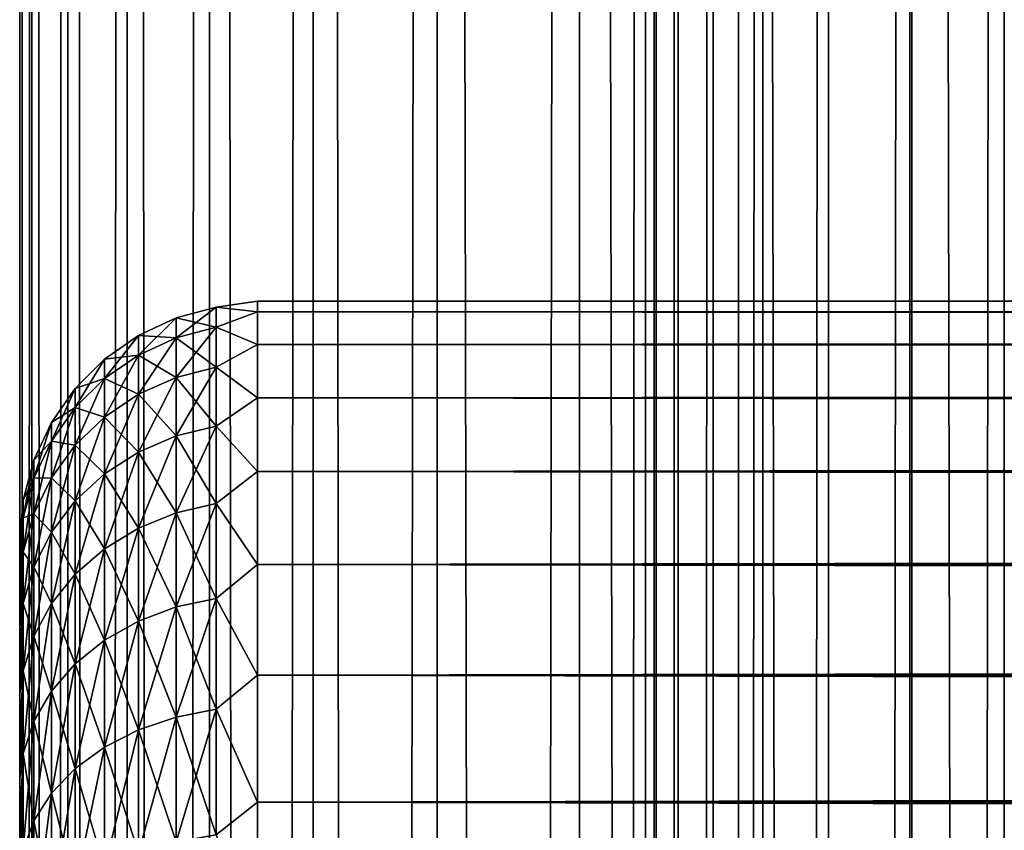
# Model space of a CAD drawing. Extents: x -265 to 265, y 0 to 747.
# Tile 168 of 256: x -265 to -257, y 588 to 595. Entities that reach past the tile are written whole.
import ezdxf

# ---------------------------------------------------------------- set-up
doc = ezdxf.new("R2010")
doc.units = 0
doc.header["$LTSCALE"] = 65.185185
for name, color, linetype in [('10', 7, 'CONTINUOUS'), ('11', 7, 'CONTINUOUS'), ('13', 7, 'CONTINUOUS'), ('51', 7, 'CONTINUOUS'), ('52', 7, 'CONTINUOUS')]:
    doc.layers.add(name, color=color, linetype=linetype)

msp = doc.modelspace()

# ---------------------------------------------------------------- linework, layer by layer
at = {"layer": '10', "color": 7, "linetype": 'CONTINUOUS'}
for points in [[(-265, 590.5, 27.5), (-265, 590.4793, 26.8407), (-265, 590.4793, 28.1593), (-265, 590.5, 27.5)], [(-265, 590.4793, 26.8407), (-265, 590.4172, 26.184), (-265, 590.4793, 28.1593), (-265, 590.4793, 26.8407)], [(-265, 590.4793, 28.1593), (-265, 590.4172, 26.184), (-265, 590.4172, 28.816), (-265, 590.4793, 28.1593)], [(-265, 590.4172, 26.184), (-265, 590.314, 25.5325), (-265, 590.4172, 28.816), (-265, 590.4172, 26.184)], [(-265, 590.4172, 28.816), (-265, 590.314, 25.5325), (-265, 590.314, 29.4675), (-265, 590.4172, 28.816)], [(-265, 590.314, 25.5325), (-265, 590.1701, 24.8887), (-265, 590.314, 29.4675), (-265, 590.314, 25.5325)], [(-265, 590.314, 29.4675), (-265, 590.1701, 24.8887), (-265, 590.1701, 30.1113), (-265, 590.314, 29.4675)], [(-265, 590.1701, 24.8887), (-265, 589.9861, 24.2553), (-265, 590.1701, 30.1113), (-265, 590.1701, 24.8887)], [(-265, 590.1701, 30.1113), (-265, 589.9861, 24.2553), (-265, 589.9861, 30.7447), (-265, 590.1701, 30.1113)], [(-265, 589.9861, 24.2553), (-265, 589.7626, 23.6347), (-265, 589.9861, 30.7447), (-265, 589.9861, 24.2553)], [(-265, 589.9861, 30.7447), (-265, 589.7626, 23.6347), (-265, 589.7626, 31.3653), (-265, 589.9861, 30.7447)], [(-265, 589.7626, 23.6347), (-265, 589.5007, 23.0293), (-265, 589.7626, 31.3653), (-265, 589.7626, 23.6347)], [(-265, 589.7626, 31.3653), (-265, 589.5007, 23.0293), (-265, 589.5007, 31.9707), (-265, 589.7626, 31.3653)], [(-265, 589.5007, 23.0293), (-265, 589.2012, 22.4416), (-265, 589.5007, 31.9707), (-265, 589.5007, 23.0293)], [(-265, 589.5007, 31.9707), (-265, 589.2012, 22.4416), (-265, 589.2012, 32.5584), (-265, 589.5007, 31.9707)], [(-265, 589.2012, 22.4416), (-265, 588.8654, 21.8738), (-265, 589.2012, 32.5584), (-265, 589.2012, 22.4416)], [(-265, 589.2012, 32.5584), (-265, 588.8654, 21.8738), (-265, 588.8654, 33.1262), (-265, 589.2012, 32.5584)], [(-265, 588.8654, 21.8738), (-265, 588.4947, 21.3282), (-265, 588.8654, 33.1262), (-265, 588.8654, 21.8738)], [(-265, 588.8654, 33.1262), (-265, 588.4947, 21.3282), (-265, 588.4947, 33.6718), (-265, 588.8654, 33.1262)], [(-265, 588.4947, 21.3282), (-265, 588.0904, 20.807), (-265, 588.4947, 33.6718), (-265, 588.4947, 21.3282)], [(-265, 588.4947, 33.6718), (-265, 588.0904, 20.807), (-265, 588.0904, 34.193), (-265, 588.4947, 33.6718)], [(-265, 588.0904, 20.807), (-265, 587.6541, 20.3122), (-265, 588.0904, 34.193), (-265, 588.0904, 20.807)], [(-265, 588.0904, 34.193), (-265, 587.6541, 20.3122), (-265, 587.6541, 34.6878), (-265, 588.0904, 34.193)]]:
    msp.add_3dface(points, dxfattribs=at)
at = {"layer": '11', "color": 7, "linetype": 'CONTINUOUS'}
for points in [[(-263, 592.5, 27.5), (-263, 592.4089, 29.0067), (263, 592.5, 27.5), (-263, 592.5, 27.5)], [(263, 592.5, 27.5), (-263, 592.4089, 29.0067), (263, 592.4089, 29.0067), (263, 592.5, 27.5)], [(-263, 592.4089, 25.9933), (-263, 592.5, 27.5), (263, 592.4089, 25.9933), (-263, 592.4089, 25.9933)], [(263, 592.4089, 25.9933), (-263, 592.5, 27.5), (263, 592.5, 27.5), (263, 592.4089, 25.9933)], [(-263, 592.4089, 29.0067), (-263, 592.1368, 30.4914), (263, 592.4089, 29.0067), (-263, 592.4089, 29.0067)], [(263, 592.4089, 29.0067), (-263, 592.1368, 30.4914), (263, 592.1368, 30.4914), (263, 592.4089, 29.0067)], [(-263, 592.1368, 24.5086), (-263, 592.4089, 25.9933), (263, 592.1368, 24.5086), (-263, 592.1368, 24.5086)], [(263, 592.1368, 24.5086), (-263, 592.4089, 25.9933), (263, 592.4089, 25.9933), (263, 592.1368, 24.5086)], [(-263, 592.1368, 30.4914), (-263, 591.6877, 31.9326), (263, 592.1368, 30.4914), (-263, 592.1368, 30.4914)], [(263, 592.1368, 30.4914), (-263, 591.6877, 31.9326), (263, 591.6877, 31.9326), (263, 592.1368, 30.4914)], [(-263, 591.6877, 23.0674), (-263, 592.1368, 24.5086), (263, 591.6877, 23.0674), (-263, 591.6877, 23.0674)], [(263, 591.6877, 23.0674), (-263, 592.1368, 24.5086), (263, 592.1368, 24.5086), (263, 591.6877, 23.0674)], [(-263, 591.6877, 31.9326), (-263, 591.0682, 33.309), (263, 591.6877, 31.9326), (-263, 591.6877, 31.9326)], [(263, 591.6877, 31.9326), (-263, 591.0682, 33.309), (263, 591.0682, 33.309), (263, 591.6877, 31.9326)], [(-263, 591.0682, 21.691), (-263, 591.6877, 23.0674), (263, 591.0682, 21.691), (-263, 591.0682, 21.691)], [(263, 591.0682, 21.691), (-263, 591.6877, 23.0674), (263, 591.6877, 23.0674), (263, 591.0682, 21.691)], [(-263, 591.0682, 33.309), (-263, 590.2873, 34.6008), (263, 591.0682, 33.309), (-263, 591.0682, 33.309)], [(263, 591.0682, 33.309), (-263, 590.2873, 34.6008), (263, 590.2873, 34.6008), (263, 591.0682, 33.309)], [(-263, 590.2873, 20.3992), (-263, 591.0682, 21.691), (263, 590.2873, 20.3992), (-263, 590.2873, 20.3992)], [(263, 590.2873, 20.3992), (-263, 591.0682, 21.691), (263, 591.0682, 21.691), (263, 590.2873, 20.3992)], [(-263, 590.2873, 34.6008), (-263, 589.3564, 35.789), (263, 590.2873, 34.6008), (-263, 590.2873, 34.6008)], [(263, 590.2873, 34.6008), (-263, 589.3564, 35.789), (263, 589.3564, 35.789), (263, 590.2873, 34.6008)], [(-263, 589.3564, 19.211), (-263, 590.2873, 20.3992), (263, 589.3564, 19.211), (-263, 589.3564, 19.211)], [(263, 589.3564, 19.211), (-263, 590.2873, 20.3992), (263, 590.2873, 20.3992), (263, 589.3564, 19.211)], [(-263, 589.3564, 35.789), (-263, 588.289, 36.8564), (263, 589.3564, 35.789), (-263, 589.3564, 35.789)], [(263, 589.3564, 35.789), (-263, 588.289, 36.8564), (263, 588.289, 36.8564), (263, 589.3564, 35.789)], [(-263, 588.289, 18.1436), (-263, 589.3564, 19.211), (263, 588.289, 18.1436), (-263, 588.289, 18.1436)], [(263, 588.289, 18.1436), (-263, 589.3564, 19.211), (263, 589.3564, 19.211), (263, 588.289, 18.1436)], [(-263, 588.289, 36.8564), (-263, 587.1008, 37.7873), (263, 588.289, 36.8564), (-263, 588.289, 36.8564)], [(263, 588.289, 36.8564), (-263, 587.1008, 37.7873), (263, 587.1008, 37.7873), (263, 588.289, 36.8564)], [(-263, 587.1008, 17.2127), (-263, 588.289, 18.1436), (263, 587.1008, 17.2127), (-263, 587.1008, 17.2127)], [(263, 587.1008, 17.2127), (-263, 588.289, 18.1436), (263, 588.289, 18.1436), (263, 587.1008, 17.2127)]]:
    msp.add_3dface(points, dxfattribs=at)
at = {"layer": '13', "color": 7, "linetype": 'CONTINUOUS'}
for points in [[(-263, 592.4089, 29.0067), (-263, 592.5, 27.5), (-263.3473, 592.4485, 28.225), (-263, 592.4089, 29.0067)], [(-263, 592.5, 27.5), (-263, 592.4089, 25.9933), (-263.3473, 592.4485, 26.775), (-263, 592.5, 27.5)], [(-263, 592.5, 27.5), (-263.3473, 592.4485, 26.775), (-263.3473, 592.4485, 28.225), (-263, 592.5, 27.5)], [(-263.6844, 592.3583, 26.7802), (-263.6844, 592.3583, 28.2198), (-263.3473, 592.4485, 26.775), (-263.6844, 592.3583, 26.7802)], [(-263.3473, 592.2802, 25.3347), (-263.6844, 592.3583, 26.7802), (-263.3473, 592.4485, 26.775), (-263.3473, 592.2802, 25.3347)], [(-263.6844, 592.3583, 28.2198), (-263.6844, 592.1912, 29.6496), (-263.3473, 592.4485, 28.225), (-263.6844, 592.3583, 28.2198)], [(-263.3473, 592.4485, 26.775), (-263.6844, 592.3583, 28.2198), (-263.3473, 592.4485, 28.225), (-263.3473, 592.4485, 26.775)], [(-263.3473, 592.4485, 28.225), (-263.6844, 592.1912, 29.6496), (-263.3473, 592.2802, 29.6653), (-263.3473, 592.4485, 28.225)], [(-263, 592.4089, 29.0067), (-263.3473, 592.4485, 28.225), (-263.3473, 592.2802, 29.6653), (-263, 592.4089, 29.0067)], [(-263, 592.4089, 25.9933), (-263.3473, 592.2802, 25.3347), (-263.3473, 592.4485, 26.775), (-263, 592.4089, 25.9933)], [(-263, 592.1368, 30.4914), (-263, 592.4089, 29.0067), (-263.3473, 592.2802, 29.6653), (-263, 592.1368, 30.4914)], [(-263, 592.4089, 25.9933), (-263, 592.1368, 24.5086), (-263.3473, 592.2802, 25.3347), (-263, 592.4089, 25.9933)], [(-264.0006, 592.211, 26.7888), (-264.0006, 592.211, 28.2112), (-263.6844, 592.3583, 26.7802), (-264.0006, 592.211, 26.7888)], [(-263.6844, 592.1912, 25.3504), (-264.0006, 592.211, 26.7888), (-263.6844, 592.3583, 26.7802), (-263.6844, 592.1912, 25.3504)], [(-264.0006, 592.211, 28.2112), (-264.0006, 592.0459, 29.624), (-263.6844, 592.3583, 28.2198), (-264.0006, 592.211, 28.2112)], [(-263.6844, 592.3583, 26.7802), (-264.0006, 592.211, 28.2112), (-263.6844, 592.3583, 28.2198), (-263.6844, 592.3583, 26.7802)], [(-263.6844, 592.3583, 28.2198), (-264.0006, 592.0459, 29.624), (-263.6844, 592.1912, 29.6496), (-263.6844, 592.3583, 28.2198)], [(-263.6844, 592.1912, 25.3504), (-263.6844, 592.3583, 26.7802), (-263.3473, 592.2802, 25.3347), (-263.6844, 592.1912, 25.3504)], [(-263.3473, 591.9458, 23.9237), (-263.6844, 592.1912, 25.3504), (-263.3473, 592.2802, 25.3347), (-263.3473, 591.9458, 23.9237)], [(-263.6844, 592.1912, 29.6496), (-263.6844, 591.8592, 31.0504), (-263.3473, 592.2802, 29.6653), (-263.6844, 592.1912, 29.6496)], [(-263.3473, 592.2802, 29.6653), (-263.6844, 591.8592, 31.0504), (-263.3473, 591.9458, 31.0763), (-263.3473, 592.2802, 29.6653)], [(-263, 592.1368, 30.4914), (-263.3473, 592.2802, 29.6653), (-263.3473, 591.9458, 31.0763), (-263, 592.1368, 30.4914)], [(-263, 592.1368, 24.5086), (-263.3473, 591.9458, 23.9237), (-263.3473, 592.2802, 25.3347), (-263, 592.1368, 24.5086)], [(-264.2864, 592.0111, 26.8004), (-264.2864, 592.0111, 28.1996), (-264.0006, 592.211, 26.7888), (-264.2864, 592.0111, 26.8004)], [(-264.0006, 592.0459, 25.376), (-264.2864, 592.0111, 26.8004), (-264.0006, 592.211, 26.7888), (-264.0006, 592.0459, 25.376)], [(-264.2864, 592.0111, 28.1996), (-264.2864, 591.8486, 29.5892), (-264.0006, 592.211, 28.2112), (-264.2864, 592.0111, 28.1996)], [(-264.0006, 592.211, 26.7888), (-264.2864, 592.0111, 28.1996), (-264.0006, 592.211, 28.2112), (-264.0006, 592.211, 26.7888)], [(-264.0006, 592.211, 28.2112), (-264.2864, 591.8486, 29.5892), (-264.0006, 592.0459, 29.624), (-264.0006, 592.211, 28.2112)], [(-264.0006, 592.0459, 25.376), (-264.0006, 592.211, 26.7888), (-263.6844, 592.1912, 25.3504), (-264.0006, 592.0459, 25.376)], [(-263.6844, 591.8592, 23.9496), (-264.0006, 592.0459, 25.376), (-263.6844, 592.1912, 25.3504), (-263.6844, 591.8592, 23.9496)], [(-264.0006, 592.0459, 29.624), (-264.0006, 591.7178, 31.0081), (-263.6844, 592.1912, 29.6496), (-264.0006, 592.0459, 29.624)], [(-263.6844, 592.1912, 29.6496), (-264.0006, 591.7178, 31.0081), (-263.6844, 591.8592, 31.0504), (-263.6844, 592.1912, 29.6496)], [(-263.6844, 591.8592, 23.9496), (-263.6844, 592.1912, 25.3504), (-263.3473, 591.9458, 23.9237), (-263.6844, 591.8592, 23.9496)], [(-263, 591.6877, 31.9326), (-263, 592.1368, 30.4914), (-263.3473, 591.9458, 31.0763), (-263, 591.6877, 31.9326)], [(-263, 592.1368, 24.5086), (-263, 591.6877, 23.0674), (-263.3473, 591.9458, 23.9237), (-263, 592.1368, 24.5086)], [(-264.533, 591.7646, 26.8148), (-264.533, 591.7646, 28.1852), (-264.2864, 592.0111, 26.8004), (-264.533, 591.7646, 26.8148)], [(-264.2864, 591.8486, 25.4108), (-264.533, 591.7646, 26.8148), (-264.2864, 592.0111, 26.8004), (-264.2864, 591.8486, 25.4108)], [(-264.533, 591.7646, 28.1852), (-264.533, 591.6055, 29.5464), (-264.2864, 592.0111, 28.1996), (-264.533, 591.7646, 28.1852)], [(-264.2864, 592.0111, 26.8004), (-264.533, 591.7646, 28.1852), (-264.2864, 592.0111, 28.1996), (-264.2864, 592.0111, 26.8004)], [(-264.2864, 592.0111, 28.1996), (-264.533, 591.6055, 29.5464), (-264.2864, 591.8486, 29.5892), (-264.2864, 592.0111, 28.1996)], [(-264.2864, 591.8486, 25.4108), (-264.2864, 592.0111, 26.8004), (-264.0006, 592.0459, 25.376), (-264.2864, 591.8486, 25.4108)], [(-264.0006, 591.7178, 23.9919), (-264.2864, 591.8486, 25.4108), (-264.0006, 592.0459, 25.376), (-264.0006, 591.7178, 23.9919)], [(-264.2864, 591.8486, 29.5892), (-264.2864, 591.526, 30.9506), (-264.0006, 592.0459, 29.624), (-264.2864, 591.8486, 29.5892)], [(-264.0006, 592.0459, 29.624), (-264.2864, 591.526, 30.9506), (-264.0006, 591.7178, 31.0081), (-264.0006, 592.0459, 29.624)], [(-264.0006, 591.7178, 23.9919), (-264.0006, 592.0459, 25.376), (-263.6844, 591.8592, 23.9496), (-264.0006, 591.7178, 23.9919)], [(-263.3473, 591.4498, 22.561), (-263.6844, 591.8592, 23.9496), (-263.3473, 591.9458, 23.9237), (-263.3473, 591.4498, 22.561)], [(-263.6844, 591.8592, 31.0504), (-263.6844, 591.3668, 32.4032), (-263.3473, 591.9458, 31.0763), (-263.6844, 591.8592, 31.0504)], [(-263.3473, 591.9458, 31.0763), (-263.6844, 591.3668, 32.4032), (-263.3473, 591.4498, 32.439), (-263.3473, 591.9458, 31.0763)], [(-263, 591.6877, 31.9326), (-263.3473, 591.9458, 31.0763), (-263.3473, 591.4498, 32.439), (-263, 591.6877, 31.9326)], [(-263, 591.6877, 23.0674), (-263.3473, 591.4498, 22.561), (-263.3473, 591.9458, 23.9237), (-263, 591.6877, 23.0674)], [(-264.533, 591.6055, 25.4536), (-264.533, 591.7646, 26.8148), (-264.2864, 591.8486, 25.4108), (-264.533, 591.6055, 25.4536)], [(-264.2864, 591.526, 24.0494), (-264.533, 591.6055, 25.4536), (-264.2864, 591.8486, 25.4108), (-264.2864, 591.526, 24.0494)], [(-264.533, 591.6055, 29.5464), (-264.533, 591.2894, 30.8798), (-264.2864, 591.8486, 29.5892), (-264.533, 591.6055, 29.5464)], [(-264.2864, 591.8486, 29.5892), (-264.533, 591.2894, 30.8798), (-264.2864, 591.526, 30.9506), (-264.2864, 591.8486, 29.5892)], [(-264.2864, 591.526, 24.0494), (-264.2864, 591.8486, 25.4108), (-264.0006, 591.7178, 23.9919), (-264.2864, 591.526, 24.0494)], [(-263.6844, 591.3668, 22.5968), (-264.0006, 591.7178, 23.9919), (-263.6844, 591.8592, 23.9496), (-263.6844, 591.3668, 22.5968)], [(-264.0006, 591.7178, 31.0081), (-264.0006, 591.2313, 32.3447), (-263.6844, 591.8592, 31.0504), (-264.0006, 591.7178, 31.0081)], [(-263.6844, 591.8592, 31.0504), (-264.0006, 591.2313, 32.3447), (-263.6844, 591.3668, 32.4032), (-263.6844, 591.8592, 31.0504)], [(-263.6844, 591.3668, 22.5968), (-263.6844, 591.8592, 23.9496), (-263.3473, 591.4498, 22.561), (-263.6844, 591.3668, 22.5968)], [(-264.7329, 591.479, 26.8314), (-264.7329, 591.479, 28.1686), (-264.533, 591.7646, 26.8148), (-264.7329, 591.479, 26.8314)], [(-264.533, 591.6055, 25.4536), (-264.7329, 591.479, 26.8314), (-264.533, 591.7646, 26.8148), (-264.533, 591.6055, 25.4536)], [(-264.7329, 591.479, 28.1686), (-264.7329, 591.3238, 29.4967), (-264.533, 591.7646, 28.1852), (-264.7329, 591.479, 28.1686)], [(-264.533, 591.7646, 26.8148), (-264.7329, 591.479, 28.1686), (-264.533, 591.7646, 28.1852), (-264.533, 591.7646, 26.8148)], [(-264.533, 591.7646, 28.1852), (-264.7329, 591.3238, 29.4967), (-264.533, 591.6055, 29.5464), (-264.533, 591.7646, 28.1852)], [(-264.0006, 591.2313, 22.6553), (-264.2864, 591.526, 24.0494), (-264.0006, 591.7178, 23.9919), (-264.0006, 591.2313, 22.6553)], [(-264.2864, 591.526, 30.9506), (-264.2864, 591.0474, 32.2654), (-264.0006, 591.7178, 31.0081), (-264.2864, 591.526, 30.9506)], [(-264.0006, 591.7178, 31.0081), (-264.2864, 591.0474, 32.2654), (-264.0006, 591.2313, 32.3447), (-264.0006, 591.7178, 31.0081)], [(-264.0006, 591.2313, 22.6553), (-264.0006, 591.7178, 23.9919), (-263.6844, 591.3668, 22.5968), (-264.0006, 591.2313, 22.6553)], [(-263, 591.0682, 33.309), (-263, 591.6877, 31.9326), (-263.3473, 591.4498, 32.439), (-263, 591.0682, 33.309)], [(-263, 591.6877, 23.0674), (-263, 591.0682, 21.691), (-263.3473, 591.4498, 22.561), (-263, 591.6877, 23.0674)], [(-264.7329, 591.3238, 25.5033), (-264.7329, 591.479, 26.8314), (-264.533, 591.6055, 25.4536), (-264.7329, 591.3238, 25.5033)], [(-264.533, 591.2894, 24.1202), (-264.7329, 591.3238, 25.5033), (-264.533, 591.6055, 25.4536), (-264.533, 591.2894, 24.1202)], [(-264.7329, 591.3238, 29.4967), (-264.7329, 591.0154, 30.7978), (-264.533, 591.6055, 29.5464), (-264.7329, 591.3238, 29.4967)], [(-264.533, 591.6055, 29.5464), (-264.7329, 591.0154, 30.7978), (-264.533, 591.2894, 30.8798), (-264.533, 591.6055, 29.5464)], [(-264.533, 591.2894, 24.1202), (-264.533, 591.6055, 25.4536), (-264.2864, 591.526, 24.0494), (-264.533, 591.2894, 24.1202)], [(-264.2864, 591.0474, 22.7346), (-264.533, 591.2894, 24.1202), (-264.2864, 591.526, 24.0494), (-264.2864, 591.0474, 22.7346)], [(-264.533, 591.2894, 30.8798), (-264.533, 590.8207, 32.1676), (-264.2864, 591.526, 30.9506), (-264.533, 591.2894, 30.8798)], [(-264.2864, 591.526, 30.9506), (-264.533, 590.8207, 32.1676), (-264.2864, 591.0474, 32.2654), (-264.2864, 591.526, 30.9506)], [(-264.2864, 591.0474, 22.7346), (-264.2864, 591.526, 24.0494), (-264.0006, 591.2313, 22.6553), (-264.2864, 591.0474, 22.7346)], [(-264.8801, 591.1632, 26.8498), (-264.8801, 591.1632, 28.1502), (-264.7329, 591.479, 26.8314), (-264.8801, 591.1632, 26.8498)], [(-264.7329, 591.3238, 25.5033), (-264.8801, 591.1632, 26.8498), (-264.7329, 591.479, 26.8314), (-264.7329, 591.3238, 25.5033)], [(-264.8801, 591.1632, 28.1502), (-264.8801, 591.0122, 29.4417), (-264.7329, 591.479, 28.1686), (-264.8801, 591.1632, 28.1502)], [(-264.7329, 591.479, 26.8314), (-264.8801, 591.1632, 28.1502), (-264.7329, 591.479, 28.1686), (-264.7329, 591.479, 26.8314)], [(-264.7329, 591.479, 28.1686), (-264.8801, 591.0122, 29.4417), (-264.7329, 591.3238, 29.4967), (-264.7329, 591.479, 28.1686)], [(-263.3473, 590.799, 21.2652), (-263.6844, 591.3668, 22.5968), (-263.3473, 591.4498, 22.561), (-263.3473, 590.799, 21.2652)], [(-263.6844, 591.3668, 32.4032), (-263.6844, 590.7208, 33.6896), (-263.3473, 591.4498, 32.439), (-263.6844, 591.3668, 32.4032)], [(-263.3473, 591.4498, 32.439), (-263.6844, 590.7208, 33.6896), (-263.3473, 590.799, 33.7348), (-263.3473, 591.4498, 32.439)], [(-263, 591.0682, 33.309), (-263.3473, 591.4498, 32.439), (-263.3473, 590.799, 33.7348), (-263, 591.0682, 33.309)], [(-263, 591.0682, 21.691), (-263.3473, 590.799, 21.2652), (-263.3473, 591.4498, 22.561), (-263, 591.0682, 21.691)], [(-263.6844, 590.7208, 21.3104), (-264.0006, 591.2313, 22.6553), (-263.6844, 591.3668, 22.5968), (-263.6844, 590.7208, 21.3104)], [(-264.0006, 591.2313, 32.3447), (-264.0006, 590.593, 33.6159), (-263.6844, 591.3668, 32.4032), (-264.0006, 591.2313, 32.3447)], [(-263.6844, 591.3668, 32.4032), (-264.0006, 590.593, 33.6159), (-263.6844, 590.7208, 33.6896), (-263.6844, 591.3668, 32.4032)], [(-263.6844, 590.7208, 21.3104), (-263.6844, 591.3668, 22.5968), (-263.3473, 590.799, 21.2652), (-263.6844, 590.7208, 21.3104)], [(-264.8801, 591.0122, 25.5583), (-264.8801, 591.1632, 26.8498), (-264.7329, 591.3238, 25.5033), (-264.8801, 591.0122, 25.5583)], [(-264.7329, 591.0154, 24.2022), (-264.8801, 591.0122, 25.5583), (-264.7329, 591.3238, 25.5033), (-264.7329, 591.0154, 24.2022)], [(-264.8801, 591.0122, 29.4417), (-264.8801, 590.7123, 30.7071), (-264.7329, 591.3238, 29.4967), (-264.8801, 591.0122, 29.4417)], [(-264.7329, 591.3238, 29.4967), (-264.8801, 590.7123, 30.7071), (-264.7329, 591.0154, 30.7978), (-264.7329, 591.3238, 29.4967)], [(-264.7329, 591.0154, 24.2022), (-264.7329, 591.3238, 25.5033), (-264.533, 591.2894, 24.1202), (-264.7329, 591.0154, 24.2022)], [(-264.533, 590.8207, 22.8324), (-264.7329, 591.0154, 24.2022), (-264.533, 591.2894, 24.1202), (-264.533, 590.8207, 22.8324)], [(-264.7329, 591.0154, 30.7978), (-264.7329, 590.5581, 32.0543), (-264.533, 591.2894, 30.8798), (-264.7329, 591.0154, 30.7978)], [(-264.533, 591.2894, 30.8798), (-264.7329, 590.5581, 32.0543), (-264.533, 590.8207, 32.1676), (-264.533, 591.2894, 30.8798)], [(-264.533, 590.8207, 22.8324), (-264.533, 591.2894, 24.1202), (-264.2864, 591.0474, 22.7346), (-264.533, 590.8207, 22.8324)], [(-264.0006, 590.593, 21.3841), (-264.2864, 591.0474, 22.7346), (-264.0006, 591.2313, 22.6553), (-264.0006, 590.593, 21.3841)], [(-264.2864, 591.0474, 32.2654), (-264.2864, 590.4195, 33.5157), (-264.0006, 591.2313, 32.3447), (-264.2864, 591.0474, 32.2654)], [(-264.0006, 591.2313, 32.3447), (-264.2864, 590.4195, 33.5157), (-264.0006, 590.593, 33.6159), (-264.0006, 591.2313, 32.3447)], [(-264.0006, 590.593, 21.3841), (-264.0006, 591.2313, 22.6553), (-263.6844, 590.7208, 21.3104), (-264.0006, 590.593, 21.3841)], [(-264.97, 590.8265, 26.8694), (-264.97, 590.8265, 28.1306), (-264.8801, 591.1632, 26.8498), (-264.97, 590.8265, 26.8694)], [(-264.8801, 591.0122, 25.5583), (-264.97, 590.8265, 26.8694), (-264.8801, 591.1632, 26.8498), (-264.8801, 591.0122, 25.5583)], [(-264.97, 590.8265, 28.1306), (-264.97, 590.6801, 29.3832), (-264.8801, 591.1632, 28.1502), (-264.97, 590.8265, 28.1306)], [(-264.8801, 591.1632, 26.8498), (-264.97, 590.8265, 28.1306), (-264.8801, 591.1632, 28.1502), (-264.8801, 591.1632, 26.8498)], [(-264.8801, 591.1632, 28.1502), (-264.97, 590.6801, 29.3832), (-264.8801, 591.0122, 29.4417), (-264.8801, 591.1632, 28.1502)], [(-264.97, 590.6801, 25.6168), (-264.97, 590.8265, 26.8694), (-264.8801, 591.0122, 25.5583), (-264.97, 590.6801, 25.6168)], [(-264.8801, 590.7123, 24.2929), (-264.97, 590.6801, 25.6168), (-264.8801, 591.0122, 25.5583), (-264.8801, 590.7123, 24.2929)], [(-264.97, 590.6801, 29.3832), (-264.97, 590.3893, 30.6103), (-264.8801, 591.0122, 29.4417), (-264.97, 590.6801, 29.3832)], [(-264.8801, 591.0122, 29.4417), (-264.97, 590.3893, 30.6103), (-264.8801, 590.7123, 30.7071), (-264.8801, 591.0122, 29.4417)], [(-264.8801, 590.7123, 24.2929), (-264.8801, 591.0122, 25.5583), (-264.7329, 591.0154, 24.2022), (-264.8801, 590.7123, 24.2929)], [(-264.7329, 590.5581, 22.9457), (-264.8801, 590.7123, 24.2929), (-264.7329, 591.0154, 24.2022), (-264.7329, 590.5581, 22.9457)], [(-264.8801, 590.7123, 30.7071), (-264.8801, 590.2676, 31.929), (-264.7329, 591.0154, 30.7978), (-264.8801, 590.7123, 30.7071)], [(-264.7329, 591.0154, 30.7978), (-264.8801, 590.2676, 31.929), (-264.7329, 590.5581, 32.0543), (-264.7329, 591.0154, 30.7978)], [(-264.7329, 590.5581, 22.9457), (-264.7329, 591.0154, 24.2022), (-264.533, 590.8207, 22.8324), (-264.7329, 590.5581, 22.9457)], [(-264.2864, 590.4195, 21.4843), (-264.533, 590.8207, 22.8324), (-264.2864, 591.0474, 22.7346), (-264.2864, 590.4195, 21.4843)], [(-264.533, 590.8207, 32.1676), (-264.533, 590.2057, 33.3923), (-264.2864, 591.0474, 32.2654), (-264.533, 590.8207, 32.1676)], [(-264.2864, 591.0474, 32.2654), (-264.533, 590.2057, 33.3923), (-264.2864, 590.4195, 33.5157), (-264.2864, 591.0474, 32.2654)], [(-264.2864, 590.4195, 21.4843), (-264.2864, 591.0474, 22.7346), (-264.0006, 590.593, 21.3841), (-264.2864, 590.4195, 21.4843)], [(-263, 590.2873, 34.6008), (-263, 591.0682, 33.309), (-263.3473, 590.799, 33.7348), (-263, 590.2873, 34.6008)], [(-263, 591.0682, 21.691), (-263, 590.2873, 20.3992), (-263.3473, 590.799, 21.2652), (-263, 591.0682, 21.691)], [(-265, 590.4793, 26.8407), (-265, 590.5, 27.5), (-264.97, 590.8265, 26.8694), (-265, 590.4793, 26.8407)], [(-264.97, 590.6801, 25.6168), (-265, 590.4793, 26.8407), (-264.97, 590.8265, 26.8694), (-264.97, 590.6801, 25.6168)], [(-265, 590.5, 27.5), (-265, 590.4793, 28.1593), (-264.97, 590.8265, 28.1306), (-265, 590.5, 27.5)], [(-264.97, 590.8265, 26.8694), (-265, 590.5, 27.5), (-264.97, 590.8265, 28.1306), (-264.97, 590.8265, 26.8694)], [(-265, 590.4793, 28.1593), (-265, 590.4172, 28.816), (-264.97, 590.8265, 28.1306), (-265, 590.4793, 28.1593)], [(-264.97, 590.8265, 28.1306), (-265, 590.4172, 28.816), (-264.97, 590.6801, 29.3832), (-264.97, 590.8265, 28.1306)], [(-264.533, 590.2057, 21.6077), (-264.7329, 590.5581, 22.9457), (-264.533, 590.8207, 22.8324), (-264.533, 590.2057, 21.6077)], [(-264.7329, 590.5581, 32.0543), (-264.7329, 589.958, 33.2492), (-264.533, 590.8207, 32.1676), (-264.7329, 590.5581, 32.0543)], [(-264.533, 590.8207, 32.1676), (-264.7329, 589.958, 33.2492), (-264.533, 590.2057, 33.3923), (-264.533, 590.8207, 32.1676)], [(-264.533, 590.2057, 21.6077), (-264.533, 590.8207, 22.8324), (-264.2864, 590.4195, 21.4843), (-264.533, 590.2057, 21.6077)], [(-263.3473, 590.0022, 20.0537), (-263.6844, 590.7208, 21.3104), (-263.3473, 590.799, 21.2652), (-263.3473, 590.0022, 20.0537)], [(-263.6844, 590.7208, 33.6896), (-263.6844, 589.9297, 34.8924), (-263.3473, 590.799, 33.7348), (-263.6844, 590.7208, 33.6896)], [(-263.3473, 590.799, 33.7348), (-263.6844, 589.9297, 34.8924), (-263.3473, 590.0022, 34.9463), (-263.3473, 590.799, 33.7348)], [(-263, 590.2873, 34.6008), (-263.3473, 590.799, 33.7348), (-263.3473, 590.0022, 34.9463), (-263, 590.2873, 34.6008)], [(-263, 590.2873, 20.3992), (-263.3473, 590.0022, 20.0537), (-263.3473, 590.799, 21.2652), (-263, 590.2873, 20.3992)], [(-265, 590.314, 25.5325), (-265, 590.4172, 26.184), (-264.97, 590.6801, 25.6168), (-265, 590.314, 25.5325)], [(-264.97, 590.3893, 24.3897), (-265, 590.314, 25.5325), (-264.97, 590.6801, 25.6168), (-264.97, 590.3893, 24.3897)], [(-265, 590.4172, 26.184), (-265, 590.4793, 26.8407), (-264.97, 590.6801, 25.6168), (-265, 590.4172, 26.184)], [(-265, 590.4172, 28.816), (-265, 590.314, 29.4675), (-264.97, 590.6801, 29.3832), (-265, 590.4172, 28.816)], [(-265, 590.314, 29.4675), (-265, 590.1701, 30.1113), (-264.97, 590.6801, 29.3832), (-265, 590.314, 29.4675)], [(-264.97, 590.6801, 29.3832), (-265, 590.1701, 30.1113), (-264.97, 590.3893, 30.6103), (-264.97, 590.6801, 29.3832)], [(-264.97, 590.3893, 24.3897), (-264.97, 590.6801, 25.6168), (-264.8801, 590.7123, 24.2929), (-264.97, 590.3893, 24.3897)], [(-264.8801, 590.2676, 23.071), (-264.97, 590.3893, 24.3897), (-264.8801, 590.7123, 24.2929), (-264.8801, 590.2676, 23.071)], [(-264.97, 590.3893, 30.6103), (-264.97, 589.958, 31.7954), (-264.8801, 590.7123, 30.7071), (-264.97, 590.3893, 30.6103)], [(-264.8801, 590.7123, 30.7071), (-264.97, 589.958, 31.7954), (-264.8801, 590.2676, 31.929), (-264.8801, 590.7123, 30.7071)], [(-264.8801, 590.2676, 23.071), (-264.8801, 590.7123, 24.2929), (-264.7329, 590.5581, 22.9457), (-264.8801, 590.2676, 23.071)], [(-263.6844, 589.9297, 20.1076), (-264.0006, 590.593, 21.3841), (-263.6844, 590.7208, 21.3104), (-263.6844, 589.9297, 20.1076)], [(-264.0006, 590.593, 33.6159), (-264.0006, 589.8113, 34.8043), (-263.6844, 590.7208, 33.6896), (-264.0006, 590.593, 33.6159)], [(-263.6844, 590.7208, 33.6896), (-264.0006, 589.8113, 34.8043), (-263.6844, 589.9297, 34.8924), (-263.6844, 590.7208, 33.6896)], [(-263.6844, 589.9297, 20.1076), (-263.6844, 590.7208, 21.3104), (-263.3473, 590.0022, 20.0537), (-263.6844, 589.9297, 20.1076)], [(-264.0006, 589.8113, 20.1957), (-264.2864, 590.4195, 21.4843), (-264.0006, 590.593, 21.3841), (-264.0006, 589.8113, 20.1957)], [(-264.2864, 590.4195, 33.5157), (-264.2864, 589.6507, 34.6847), (-264.0006, 590.593, 33.6159), (-264.2864, 590.4195, 33.5157)], [(-264.0006, 590.593, 33.6159), (-264.2864, 589.6507, 34.6847), (-264.0006, 589.8113, 34.8043), (-264.0006, 590.593, 33.6159)], [(-264.0006, 589.8113, 20.1957), (-264.0006, 590.593, 21.3841), (-263.6844, 589.9297, 20.1076), (-264.0006, 589.8113, 20.1957)], [(-264.7329, 589.958, 21.7508), (-264.8801, 590.2676, 23.071), (-264.7329, 590.5581, 22.9457), (-264.7329, 589.958, 21.7508)], [(-264.8801, 590.2676, 31.929), (-264.8801, 589.684, 33.091), (-264.7329, 590.5581, 32.0543), (-264.8801, 590.2676, 31.929)], [(-264.7329, 590.5581, 32.0543), (-264.8801, 589.684, 33.091), (-264.7329, 589.958, 33.2492), (-264.7329, 590.5581, 32.0543)], [(-264.7329, 589.958, 21.7508), (-264.7329, 590.5581, 22.9457), (-264.533, 590.2057, 21.6077), (-264.7329, 589.958, 21.7508)], [(-265, 589.9861, 24.2553), (-265, 590.1701, 24.8887), (-264.97, 590.3893, 24.3897), (-265, 589.9861, 24.2553)], [(-264.97, 589.958, 23.2046), (-265, 589.9861, 24.2553), (-264.97, 590.3893, 24.3897), (-264.97, 589.958, 23.2046)], [(-265, 590.1701, 24.8887), (-265, 590.314, 25.5325), (-264.97, 590.3893, 24.3897), (-265, 590.1701, 24.8887)], [(-265, 590.1701, 30.1113), (-265, 589.9861, 30.7447), (-264.97, 590.3893, 30.6103), (-265, 590.1701, 30.1113)], [(-265, 589.9861, 30.7447), (-265, 589.7626, 31.3653), (-264.97, 590.3893, 30.6103), (-265, 589.9861, 30.7447)], [(-264.97, 590.3893, 30.6103), (-265, 589.7626, 31.3653), (-264.97, 589.958, 31.7954), (-264.97, 590.3893, 30.6103)], [(-264.97, 589.958, 23.2046), (-264.97, 590.3893, 24.3897), (-264.8801, 590.2676, 23.071), (-264.97, 589.958, 23.2046)], [(-264.2864, 589.6507, 20.3153), (-264.533, 590.2057, 21.6077), (-264.2864, 590.4195, 21.4843), (-264.2864, 589.6507, 20.3153)], [(-264.533, 590.2057, 33.3923), (-264.533, 589.4526, 34.5372), (-264.2864, 590.4195, 33.5157), (-264.533, 590.2057, 33.3923)], [(-264.2864, 590.4195, 33.5157), (-264.533, 589.4526, 34.5372), (-264.2864, 589.6507, 34.6847), (-264.2864, 590.4195, 33.5157)], [(-264.2864, 589.6507, 20.3153), (-264.2864, 590.4195, 21.4843), (-264.0006, 589.8113, 20.1957), (-264.2864, 589.6507, 20.3153)], [(-264.8801, 589.684, 21.909), (-264.97, 589.958, 23.2046), (-264.8801, 590.2676, 23.071), (-264.8801, 589.684, 21.909)], [(-264.97, 589.958, 31.7954), (-264.97, 589.392, 32.9224), (-264.8801, 590.2676, 31.929), (-264.97, 589.958, 31.7954)], [(-264.8801, 590.2676, 31.929), (-264.97, 589.392, 32.9224), (-264.8801, 589.684, 33.091), (-264.8801, 590.2676, 31.929)], [(-264.8801, 589.684, 21.909), (-264.8801, 590.2676, 23.071), (-264.7329, 589.958, 21.7508), (-264.8801, 589.684, 21.909)], [(-263, 589.3564, 35.789), (-263, 590.2873, 34.6008), (-263.3473, 590.0022, 34.9463), (-263, 589.3564, 35.789)], [(-263, 590.2873, 20.3992), (-263, 589.3564, 19.211), (-263.3473, 590.0022, 20.0537), (-263, 590.2873, 20.3992)], [(-264.533, 589.4526, 20.4628), (-264.7329, 589.958, 21.7508), (-264.533, 590.2057, 21.6077), (-264.533, 589.4526, 20.4628)], [(-264.7329, 589.958, 33.2492), (-264.7329, 589.2232, 34.3664), (-264.533, 590.2057, 33.3923), (-264.7329, 589.958, 33.2492)], [(-264.533, 590.2057, 33.3923), (-264.7329, 589.2232, 34.3664), (-264.533, 589.4526, 34.5372), (-264.533, 590.2057, 33.3923)], [(-264.533, 589.4526, 20.4628), (-264.533, 590.2057, 21.6077), (-264.2864, 589.6507, 20.3153), (-264.533, 589.4526, 20.4628)], [(-265, 589.7626, 23.6347), (-265, 589.9861, 24.2553), (-264.97, 589.958, 23.2046), (-265, 589.7626, 23.6347)], [(-265, 589.5007, 23.0293), (-265, 589.7626, 23.6347), (-264.97, 589.958, 23.2046), (-265, 589.5007, 23.0293)], [(-264.97, 589.392, 22.0776), (-265, 589.5007, 23.0293), (-264.97, 589.958, 23.2046), (-264.97, 589.392, 22.0776)], [(-265, 589.7626, 31.3653), (-265, 589.5007, 31.9707), (-264.97, 589.958, 31.7954), (-265, 589.7626, 31.3653)], [(-265, 589.5007, 31.9707), (-265, 589.2012, 32.5584), (-264.97, 589.958, 31.7954), (-265, 589.5007, 31.9707)], [(-264.97, 589.958, 31.7954), (-265, 589.2012, 32.5584), (-264.97, 589.392, 32.9224), (-264.97, 589.958, 31.7954)], [(-264.97, 589.392, 22.0776), (-264.97, 589.958, 23.2046), (-264.8801, 589.684, 21.909), (-264.97, 589.392, 22.0776)], [(-264.7329, 589.2232, 20.6336), (-264.8801, 589.684, 21.909), (-264.7329, 589.958, 21.7508), (-264.7329, 589.2232, 20.6336)], [(-264.8801, 589.684, 33.091), (-264.8801, 588.9694, 34.1775), (-264.7329, 589.958, 33.2492), (-264.8801, 589.684, 33.091)], [(-264.7329, 589.958, 33.2492), (-264.8801, 588.9694, 34.1775), (-264.7329, 589.2232, 34.3664), (-264.7329, 589.958, 33.2492)], [(-264.7329, 589.2232, 20.6336), (-264.7329, 589.958, 21.7508), (-264.533, 589.4526, 20.4628), (-264.7329, 589.2232, 20.6336)], [(-263.6844, 589.0044, 19.0048), (-264.0006, 589.8113, 20.1957), (-263.6844, 589.9297, 20.1076), (-263.6844, 589.0044, 19.0048)], [(-264.0006, 589.8113, 34.8043), (-264.0006, 588.897, 35.8939), (-263.6844, 589.9297, 34.8924), (-264.0006, 589.8113, 34.8043)], [(-263.6844, 589.9297, 34.8924), (-264.0006, 588.897, 35.8939), (-263.6844, 589.0044, 35.9952), (-263.6844, 589.9297, 34.8924)], [(-263.3473, 589.0701, 18.9428), (-263.6844, 589.9297, 20.1076), (-263.3473, 590.0022, 20.0537), (-263.3473, 589.0701, 18.9428)], [(-263.6844, 589.9297, 34.8924), (-263.6844, 589.0044, 35.9952), (-263.3473, 590.0022, 34.9463), (-263.6844, 589.9297, 34.8924)], [(-263.3473, 590.0022, 34.9463), (-263.6844, 589.0044, 35.9952), (-263.3473, 589.0701, 36.0572), (-263.3473, 590.0022, 34.9463)], [(-263.6844, 589.0044, 19.0048), (-263.6844, 589.9297, 20.1076), (-263.3473, 589.0701, 18.9428), (-263.6844, 589.0044, 19.0048)], [(-263, 589.3564, 35.789), (-263.3473, 590.0022, 34.9463), (-263.3473, 589.0701, 36.0572), (-263, 589.3564, 35.789)], [(-263, 589.3564, 19.211), (-263.3473, 589.0701, 18.9428), (-263.3473, 590.0022, 20.0537), (-263, 589.3564, 19.211)], [(-264.0006, 588.897, 19.1061), (-264.2864, 589.6507, 20.3153), (-264.0006, 589.8113, 20.1957), (-264.0006, 588.897, 19.1061)], [(-264.2864, 589.6507, 34.6847), (-264.2864, 588.7513, 35.7565), (-264.0006, 589.8113, 34.8043), (-264.2864, 589.6507, 34.6847)], [(-264.0006, 589.8113, 34.8043), (-264.2864, 588.7513, 35.7565), (-264.0006, 588.897, 35.8939), (-264.0006, 589.8113, 34.8043)], [(-264.0006, 588.897, 19.1061), (-264.0006, 589.8113, 20.1957), (-263.6844, 589.0044, 19.0048), (-264.0006, 588.897, 19.1061)], [(-264.8801, 588.9694, 20.8225), (-264.97, 589.392, 22.0776), (-264.8801, 589.684, 21.909), (-264.8801, 588.9694, 20.8225)], [(-264.97, 589.392, 32.9224), (-264.97, 588.6989, 33.9761), (-264.8801, 589.684, 33.091), (-264.97, 589.392, 32.9224)], [(-264.8801, 589.684, 33.091), (-264.97, 588.6989, 33.9761), (-264.8801, 588.9694, 34.1775), (-264.8801, 589.684, 33.091)], [(-264.8801, 588.9694, 20.8225), (-264.8801, 589.684, 21.909), (-264.7329, 589.2232, 20.6336), (-264.8801, 588.9694, 20.8225)], [(-264.2864, 588.7513, 19.2435), (-264.533, 589.4526, 20.4628), (-264.2864, 589.6507, 20.3153), (-264.2864, 588.7513, 19.2435)], [(-264.533, 589.4526, 34.5372), (-264.533, 588.5717, 35.587), (-264.2864, 589.6507, 34.6847), (-264.533, 589.4526, 34.5372)], [(-264.2864, 589.6507, 34.6847), (-264.533, 588.5717, 35.587), (-264.2864, 588.7513, 35.7565), (-264.2864, 589.6507, 34.6847)], [(-264.2864, 588.7513, 19.2435), (-264.2864, 589.6507, 20.3153), (-264.0006, 588.897, 19.1061), (-264.2864, 588.7513, 19.2435)], [(-265, 589.2012, 22.4416), (-265, 589.5007, 23.0293), (-264.97, 589.392, 22.0776), (-265, 589.2012, 22.4416)], [(-264.533, 588.5717, 19.413), (-264.7329, 589.2232, 20.6336), (-264.533, 589.4526, 20.4628), (-264.533, 588.5717, 19.413)], [(-264.7329, 589.2232, 34.3664), (-264.7329, 588.3637, 35.3907), (-264.533, 589.4526, 34.5372), (-264.7329, 589.2232, 34.3664)], [(-264.533, 589.4526, 34.5372), (-264.7329, 588.3637, 35.3907), (-264.533, 588.5717, 35.587), (-264.533, 589.4526, 34.5372)], [(-264.533, 588.5717, 19.413), (-264.533, 589.4526, 20.4628), (-264.2864, 588.7513, 19.2435), (-264.533, 588.5717, 19.413)], [(-265, 588.8654, 21.8738), (-265, 589.2012, 22.4416), (-264.97, 589.392, 22.0776), (-265, 588.8654, 21.8738)], [(-264.97, 588.6989, 21.0239), (-265, 588.8654, 21.8738), (-264.97, 589.392, 22.0776), (-264.97, 588.6989, 21.0239)], [(-265, 589.2012, 32.5584), (-265, 588.8654, 33.1262), (-264.97, 589.392, 32.9224), (-265, 589.2012, 32.5584)], [(-265, 588.8654, 33.1262), (-265, 588.4947, 33.6718), (-264.97, 589.392, 32.9224), (-265, 588.8654, 33.1262)], [(-264.97, 589.392, 32.9224), (-265, 588.4947, 33.6718), (-264.97, 588.6989, 33.9761), (-264.97, 589.392, 32.9224)], [(-264.97, 588.6989, 21.0239), (-264.97, 589.392, 22.0776), (-264.8801, 588.9694, 20.8225), (-264.97, 588.6989, 21.0239)], [(-263, 588.289, 36.8564), (-263, 589.3564, 35.789), (-263.3473, 589.0701, 36.0572), (-263, 588.289, 36.8564)], [(-263, 589.3564, 19.211), (-263, 588.289, 18.1436), (-263.3473, 589.0701, 18.9428), (-263, 589.3564, 19.211)], [(-264.7329, 588.3637, 19.6093), (-264.8801, 588.9694, 20.8225), (-264.7329, 589.2232, 20.6336), (-264.7329, 588.3637, 19.6093)], [(-264.8801, 588.9694, 34.1775), (-264.8801, 588.1335, 35.1736), (-264.7329, 589.2232, 34.3664), (-264.8801, 588.9694, 34.1775)], [(-264.7329, 589.2232, 34.3664), (-264.8801, 588.1335, 35.1736), (-264.7329, 588.3637, 35.3907), (-264.7329, 589.2232, 34.3664)], [(-264.7329, 588.3637, 19.6093), (-264.7329, 589.2232, 20.6336), (-264.533, 588.5717, 19.413), (-264.7329, 588.3637, 19.6093)], [(-263.3473, 588.0153, 17.9477), (-263.6844, 589.0044, 19.0048), (-263.3473, 589.0701, 18.9428), (-263.3473, 588.0153, 17.9477)], [(-263.6844, 589.0044, 35.9952), (-263.6844, 587.9572, 36.9831), (-263.3473, 589.0701, 36.0572), (-263.6844, 589.0044, 35.9952)], [(-263.3473, 589.0701, 36.0572), (-263.6844, 587.9572, 36.9831), (-263.3473, 588.0153, 37.0523), (-263.3473, 589.0701, 36.0572)], [(-263, 588.289, 36.8564), (-263.3473, 589.0701, 36.0572), (-263.3473, 588.0153, 37.0523), (-263, 588.289, 36.8564)], [(-263, 588.289, 18.1436), (-263.3473, 588.0153, 17.9477), (-263.3473, 589.0701, 18.9428), (-263, 588.289, 18.1436)], [(-264.8801, 588.1335, 19.8264), (-264.97, 588.6989, 21.0239), (-264.8801, 588.9694, 20.8225), (-264.8801, 588.1335, 19.8264)], [(-264.97, 588.6989, 33.9761), (-264.97, 587.8883, 34.9422), (-264.8801, 588.9694, 34.1775), (-264.97, 588.6989, 33.9761)], [(-264.8801, 588.9694, 34.1775), (-264.97, 587.8883, 34.9422), (-264.8801, 588.1335, 35.1736), (-264.8801, 588.9694, 34.1775)], [(-264.8801, 588.1335, 19.8264), (-264.8801, 588.9694, 20.8225), (-264.7329, 588.3637, 19.6093), (-264.8801, 588.1335, 19.8264)], [(-263.6844, 587.9572, 18.0169), (-264.0006, 588.897, 19.1061), (-263.6844, 589.0044, 19.0048), (-263.6844, 587.9572, 18.0169)], [(-264.0006, 588.897, 35.8939), (-264.0006, 587.8624, 36.87), (-263.6844, 589.0044, 35.9952), (-264.0006, 588.897, 35.8939)], [(-263.6844, 589.0044, 35.9952), (-264.0006, 587.8624, 36.87), (-263.6844, 587.9572, 36.9831), (-263.6844, 589.0044, 35.9952)], [(-263.6844, 587.9572, 18.0169), (-263.6844, 589.0044, 19.0048), (-263.3473, 588.0153, 17.9477), (-263.6844, 587.9572, 18.0169)], [(-265, 588.4947, 21.3282), (-265, 588.8654, 21.8738), (-264.97, 588.6989, 21.0239), (-265, 588.4947, 21.3282)], [(-264.0006, 587.8624, 18.13), (-264.2864, 588.7513, 19.2435), (-264.0006, 588.897, 19.1061), (-264.0006, 587.8624, 18.13)], [(-264.2864, 588.7513, 35.7565), (-264.2864, 587.7336, 36.7166), (-264.0006, 588.897, 35.8939), (-264.2864, 588.7513, 35.7565)], [(-264.0006, 588.897, 35.8939), (-264.2864, 587.7336, 36.7166), (-264.0006, 587.8624, 36.87), (-264.0006, 588.897, 35.8939)], [(-264.0006, 587.8624, 18.13), (-264.0006, 588.897, 19.1061), (-263.6844, 587.9572, 18.0169), (-264.0006, 587.8624, 18.13)], [(-265, 588.0904, 20.807), (-265, 588.4947, 21.3282), (-264.97, 588.6989, 21.0239), (-265, 588.0904, 20.807)], [(-264.97, 587.8883, 20.0578), (-265, 588.0904, 20.807), (-264.97, 588.6989, 21.0239), (-264.97, 587.8883, 20.0578)], [(-265, 588.4947, 33.6718), (-265, 588.0904, 34.193), (-264.97, 588.6989, 33.9761), (-265, 588.4947, 33.6718)], [(-265, 588.0904, 34.193), (-265, 587.6541, 34.6878), (-264.97, 588.6989, 33.9761), (-265, 588.0904, 34.193)], [(-264.97, 588.6989, 33.9761), (-265, 587.6541, 34.6878), (-264.97, 587.8883, 34.9422), (-264.97, 588.6989, 33.9761)], [(-264.97, 587.8883, 20.0578), (-264.97, 588.6989, 21.0239), (-264.8801, 588.1335, 19.8264), (-264.97, 587.8883, 20.0578)], [(-264.2864, 587.7336, 18.2834), (-264.533, 588.5717, 19.413), (-264.2864, 588.7513, 19.2435), (-264.2864, 587.7336, 18.2834)], [(-264.533, 588.5717, 35.587), (-264.533, 587.5749, 36.5275), (-264.2864, 588.7513, 35.7565), (-264.533, 588.5717, 35.587)], [(-264.2864, 588.7513, 35.7565), (-264.533, 587.5749, 36.5275), (-264.2864, 587.7336, 36.7166), (-264.2864, 588.7513, 35.7565)], [(-264.2864, 587.7336, 18.2834), (-264.2864, 588.7513, 19.2435), (-264.0006, 587.8624, 18.13), (-264.2864, 587.7336, 18.2834)], [(-264.533, 587.5749, 18.4725), (-264.7329, 588.3637, 19.6093), (-264.533, 588.5717, 19.413), (-264.533, 587.5749, 18.4725)], [(-264.7329, 588.3637, 35.3907), (-264.7329, 587.3911, 36.3084), (-264.533, 588.5717, 35.587), (-264.7329, 588.3637, 35.3907)], [(-264.533, 588.5717, 35.587), (-264.7329, 587.3911, 36.3084), (-264.533, 587.5749, 36.5275), (-264.533, 588.5717, 35.587)], [(-264.533, 587.5749, 18.4725), (-264.533, 588.5717, 19.413), (-264.2864, 587.7336, 18.2834), (-264.533, 587.5749, 18.4725)], [(-264.7329, 587.3911, 18.6916), (-264.8801, 588.1335, 19.8264), (-264.7329, 588.3637, 19.6093), (-264.7329, 587.3911, 18.6916)], [(-264.8801, 588.1335, 35.1736), (-264.8801, 587.1877, 36.066), (-264.7329, 588.3637, 35.3907), (-264.8801, 588.1335, 35.1736)], [(-264.7329, 588.3637, 35.3907), (-264.8801, 587.1877, 36.066), (-264.7329, 587.3911, 36.3084), (-264.7329, 588.3637, 35.3907)], [(-264.7329, 587.3911, 18.6916), (-264.7329, 588.3637, 19.6093), (-264.533, 587.5749, 18.4725), (-264.7329, 587.3911, 18.6916)], [(-263, 587.1008, 37.7873), (-263, 588.289, 36.8564), (-263.3473, 588.0153, 37.0523), (-263, 587.1008, 37.7873)], [(-263, 588.289, 18.1436), (-263, 587.1008, 17.2127), (-263.3473, 588.0153, 17.9477), (-263, 588.289, 18.1436)], [(-264.8801, 587.1877, 18.934), (-264.97, 587.8883, 20.0578), (-264.8801, 588.1335, 19.8264), (-264.8801, 587.1877, 18.934)], [(-264.97, 587.8883, 34.9422), (-264.97, 586.971, 35.8077), (-264.8801, 588.1335, 35.1736), (-264.97, 587.8883, 34.9422)], [(-264.8801, 588.1335, 35.1736), (-264.97, 586.971, 35.8077), (-264.8801, 587.1877, 36.066), (-264.8801, 588.1335, 35.1736)], [(-264.8801, 587.1877, 18.934), (-264.8801, 588.1335, 19.8264), (-264.7329, 587.3911, 18.6916), (-264.8801, 587.1877, 18.934)], [(-265, 587.6541, 20.3122), (-265, 588.0904, 20.807), (-264.97, 587.8883, 20.0578), (-265, 587.6541, 20.3122)]]:
    msp.add_3dface(points, dxfattribs=at)
at = {"layer": '51', "color": 7, "linetype": 'CONTINUOUS'}
for points in [[(-265, 1), (-264.8986, 1, 1.7414), (-265, 739), (-265, 1)], [(-265, 739), (-264.8986, 1, 1.7414), (-264.8986, 739, 1.7414), (-265, 739)], [(-264.8986, 1, 1.7414), (-264.5957, 1, 3.4592), (-264.8986, 739, 1.7414), (-264.8986, 1, 1.7414)], [(-264.8986, 739, 1.7414), (-264.5957, 1, 3.4592), (-264.5957, 739, 3.4592), (-264.8986, 739, 1.7414)], [(-264.5957, 1, 3.4592), (-264.0954, 1, 5.1303), (-264.5957, 739, 3.4592), (-264.5957, 1, 3.4592)], [(-264.5957, 739, 3.4592), (-264.0954, 1, 5.1303), (-264.0954, 739, 5.1303), (-264.5957, 739, 3.4592)], [(-264.0954, 1, 5.1303), (-263.4045, 1, 6.732), (-264.0954, 739, 5.1303), (-264.0954, 1, 5.1303)], [(-264.0954, 739, 5.1303), (-263.4045, 1, 6.732), (-263.4045, 739, 6.732), (-264.0954, 739, 5.1303)], [(-263.4045, 1, 6.732), (-262.5323, 1, 8.2426), (-263.4045, 739, 6.732), (-263.4045, 1, 6.732)], [(-263.4045, 739, 6.732), (-262.5323, 1, 8.2426), (-262.5323, 739, 8.2426), (-263.4045, 739, 6.732)], [(-262.5323, 1, 8.2426), (-261.4907, 1, 9.6418), (-262.5323, 739, 8.2426), (-262.5323, 1, 8.2426)], [(-262.5323, 739, 8.2426), (-261.4907, 1, 9.6418), (-261.4907, 739, 9.6418), (-262.5323, 739, 8.2426)], [(-261.4907, 1, 9.6418), (-260.2936, 1, 10.9106), (-261.4907, 739, 9.6418), (-261.4907, 1, 9.6418)], [(-261.4907, 739, 9.6418), (-260.2936, 1, 10.9106), (-260.2936, 739, 10.9106), (-261.4907, 739, 9.6418)], [(-260.2936, 1, 10.9106), (-258.9574, 1, 12.0318), (-260.2936, 739, 10.9106), (-260.2936, 1, 10.9106)], [(-260.2936, 739, 10.9106), (-258.9574, 1, 12.0318), (-258.9574, 739, 12.0318), (-260.2936, 739, 10.9106)], [(-258.9574, 1, 12.0318), (-257.5, 1, 12.9904), (-258.9574, 739, 12.0318), (-258.9574, 1, 12.0318)], [(-258.9574, 739, 12.0318), (-257.5, 1, 12.9904), (-257.5, 739, 12.9904), (-258.9574, 739, 12.0318)], [(-257.5, 1, 12.9904), (-255.9412, 1, 13.7732), (-257.5, 739, 12.9904), (-257.5, 1, 12.9904)], [(-257.5, 739, 12.9904), (-255.9412, 1, 13.7732), (-255.9412, 739, 13.7732), (-257.5, 739, 12.9904)]]:
    msp.add_3dface(points, dxfattribs=at)
at = {"layer": '52', "color": 7, "linetype": 'CONTINUOUS'}
for points in [[(-265, 1), (-265, 739), (-264.8986, 739, -1.7414), (-265, 1)], [(-264.8986, 1, -1.7414), (-265, 1), (-264.8986, 739, -1.7414), (-264.8986, 1, -1.7414)], [(-264.5957, 1, -3.4592), (-264.8986, 1, -1.7414), (-264.5957, 739, -3.4592), (-264.5957, 1, -3.4592)], [(-264.5957, 739, -3.4592), (-264.8986, 1, -1.7414), (-264.8986, 739, -1.7414), (-264.5957, 739, -3.4592)], [(-264.0954, 1, -5.1303), (-264.5957, 1, -3.4592), (-264.0954, 739, -5.1303), (-264.0954, 1, -5.1303)], [(-264.0954, 739, -5.1303), (-264.5957, 1, -3.4592), (-264.5957, 739, -3.4592), (-264.0954, 739, -5.1303)], [(-263.4045, 1, -6.732), (-264.0954, 1, -5.1303), (-263.4045, 739, -6.732), (-263.4045, 1, -6.732)], [(-263.4045, 739, -6.732), (-264.0954, 1, -5.1303), (-264.0954, 739, -5.1303), (-263.4045, 739, -6.732)], [(-262.5323, 1, -8.2426), (-263.4045, 1, -6.732), (-262.5323, 739, -8.2426), (-262.5323, 1, -8.2426)], [(-262.5323, 739, -8.2426), (-263.4045, 1, -6.732), (-263.4045, 739, -6.732), (-262.5323, 739, -8.2426)], [(-261.4907, 1, -9.6418), (-262.5323, 1, -8.2426), (-261.4907, 739, -9.6418), (-261.4907, 1, -9.6418)], [(-261.4907, 739, -9.6418), (-262.5323, 1, -8.2426), (-262.5323, 739, -8.2426), (-261.4907, 739, -9.6418)], [(-260.2936, 1, -10.9106), (-261.4907, 1, -9.6418), (-260.2936, 739, -10.9106), (-260.2936, 1, -10.9106)], [(-260.2936, 739, -10.9106), (-261.4907, 1, -9.6418), (-261.4907, 739, -9.6418), (-260.2936, 739, -10.9106)], [(-260.2936, 1, -10.9106), (-260.2936, 739, -10.9106), (-259.739, 719.5379, -11.4084), (-260.2936, 1, -10.9106)], [(-260.2936, 1, -10.9106), (-259.739, 719.5379, -11.4084), (-259.739, 20.462, -11.4084), (-260.2936, 1, -10.9106)], [(-259.739, 719.5379, -11.4084), (-259.65, 718.6075, -11.4838), (-259.739, 20.462, -11.4084), (-259.739, 719.5379, -11.4084)], [(-259.739, 20.462, -11.4084), (-259.65, 718.6075, -11.4838), (-259.65, 21.3925, -11.4838), (-259.739, 20.462, -11.4084)], [(-259.65, 718.6075, -11.4838), (-259.4651, 717.6604, -11.6366), (-259.65, 21.3925, -11.4838), (-259.65, 718.6075, -11.4838)], [(-259.65, 21.3925, -11.4838), (-259.4651, 717.6604, -11.6366), (-259.4652, 22.3395, -11.6366), (-259.65, 21.3925, -11.4838)], [(-259.4651, 717.6604, -11.6366), (-259.1715, 716.6915, -11.8694), (-259.4652, 22.3395, -11.6366), (-259.4651, 717.6604, -11.6366)], [(-259.4652, 22.3395, -11.6366), (-259.1715, 716.6915, -11.8694), (-259.1715, 23.3085, -11.8694), (-259.4652, 22.3395, -11.6366)], [(-259.1715, 716.6915, -11.8694), (-258.7538, 715.7066, -12.1808), (-259.1715, 23.3085, -11.8694), (-259.1715, 716.6915, -11.8694)], [(-259.1715, 23.3085, -11.8694), (-258.7538, 715.7066, -12.1808), (-258.7538, 24.2934, -12.1808), (-259.1715, 23.3085, -11.8694)], [(-258.7538, 715.7066, -12.1808), (-258.2014, 714.7274, -12.5594), (-258.7538, 24.2934, -12.1808), (-258.7538, 715.7066, -12.1808)], [(-258.7538, 24.2934, -12.1808), (-258.2014, 714.7274, -12.5594), (-258.2014, 25.2726, -12.5594), (-258.7538, 24.2934, -12.1808)], [(-258.2014, 714.7274, -12.5594), (-257.5188, 713.7927, -12.9795), (-258.2014, 25.2726, -12.5594), (-258.2014, 714.7274, -12.5594)], [(-258.2014, 25.2726, -12.5594), (-257.5188, 713.7927, -12.9795), (-257.5188, 26.2073, -12.9795), (-258.2014, 25.2726, -12.5594)], [(-257.5188, 713.7927, -12.9795), (-256.7239, 712.9394, -13.4086), (-257.5188, 26.2073, -12.9795), (-257.5188, 713.7927, -12.9795)], [(-257.5188, 26.2073, -12.9795), (-256.7239, 712.9394, -13.4086), (-256.7238, 27.0606, -13.4086), (-257.5188, 26.2073, -12.9795)], [(-256.7239, 712.9394, -13.4086), (-255.847, 712.1977, -13.8135), (-256.7238, 27.0606, -13.4086), (-256.7239, 712.9394, -13.4086)]]:
    msp.add_3dface(points, dxfattribs=at)

doc.saveas('drawing.dxf')
